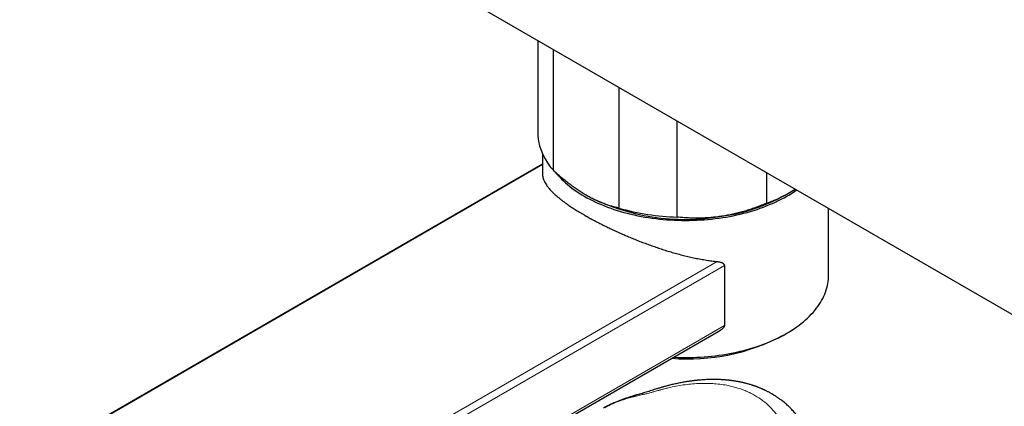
# Model space of a CAD drawing. Header units: millimetres. Extents: x 8 to 1323, y 12 to 708.
# Tile 32 of 44: x 1085 to 1185, y 275 to 314. Entities that reach past the tile are written whole.
import ezdxf

# ---------------------------------------------------------------- set-up
doc = ezdxf.new("R2010")
doc.units = ezdxf.units.MM

msp = doc.modelspace()

# ---------------------------------------------------------------- linework, layer by layer
at = {"color": 7, "linetype": 'Continuous', "lineweight": 30}
for p, q in [((1045.312, 365.378), (1222.23, 263.246)), ((1137.488, 312.166), (1137.488, 302.427)), ((1139.076, 299.004), (1139.076, 311.249)), ((1145.7, 307.425), (1145.7, 295.18)), ((1151.628, 294.263), (1151.628, 304.003)), ((1137.964, 300.692), (1137.964, 298.642)), ((1137.964, 299.614), (943.712, 187.475)), ((1160.677, 298.779), (1160.677, 295.663)), ((1162.542, 296.481), (1163.073, 296.787)), ((1166.964, 288.416), (1166.964, 295.15)), ((1156.398, 289.364), (1156.398, 283.281)), ((954.29, 166.37), (1156.003, 282.816)), ((1162.366, 282.293), (1162.719, 282.498))]:
    msp.add_line(p, q, dxfattribs=at)
at = {"color": 8, "linetype": 'Continuous', "lineweight": 0}
for p, q in [((1137.964, 299.578), (943.76, 187.466)), ((1156.398, 289.364), (954.185, 172.629)), ((954.366, 173.545), (1155.687, 289.766)), ((954.185, 166.546), (1156.398, 283.281))]:
    msp.add_line(p, q, dxfattribs=at)
at = {"color": 7, "linetype": 'Continuous', "lineweight": 30, "flags": 128}
for points in [[(1139.272, 298.823), (1139.377, 298.693), (1139.545, 298.497), (1139.722, 298.303), (1139.907, 298.111), (1140.101, 297.923), (1140.304, 297.738), (1140.515, 297.556), (1140.734, 297.377), (1140.961, 297.201), (1141.196, 297.029), (1141.439, 296.86), (1141.689, 296.696), (1141.947, 296.535), (1142.211, 296.378), (1142.483, 296.225), (1142.762, 296.076), (1143.047, 295.932), (1143.339, 295.792), (1143.637, 295.656), (1143.942, 295.525), (1144.252, 295.398), (1144.567, 295.277), (1144.888, 295.16), (1145.214, 295.048), (1145.546, 294.941), (1145.882, 294.838), (1146.222, 294.742), (1146.567, 294.65), (1146.916, 294.563), (1147.268, 294.482), (1147.624, 294.406), (1147.984, 294.336), (1148.346, 294.271), (1148.712, 294.211), (1149.08, 294.157), (1149.45, 294.109), (1149.822, 294.066), (1150.196, 294.029), (1150.572, 293.998), (1150.949, 293.972), (1151.327, 293.952), (1151.706, 293.938), (1152.085, 293.929), (1152.464, 293.926), (1152.844, 293.929), (1153.223, 293.938), (1153.602, 293.952), (1153.98, 293.972), (1154.357, 293.998), (1154.733, 294.029), (1155.107, 294.066), (1155.479, 294.109), (1155.849, 294.157), (1156.217, 294.211), (1156.583, 294.271), (1156.945, 294.336), (1157.305, 294.406), (1157.661, 294.482), (1158.013, 294.563), (1158.362, 294.65), (1158.707, 294.742), (1159.047, 294.838), (1159.383, 294.941), (1159.714, 295.048), (1160.041, 295.16), (1160.362, 295.277), (1160.677, 295.398), (1160.987, 295.525), (1161.292, 295.656), (1161.59, 295.792), (1161.881, 295.932), (1162.167, 296.076), (1162.446, 296.225), (1162.718, 296.378), (1162.982, 296.535), (1163.24, 296.696), (1163.49, 296.86), (1163.722, 297.021)], [(1151.253, 280.074), (1151.327, 280.071), (1151.706, 280.056), (1152.085, 280.048), (1152.464, 280.045), (1152.844, 280.048), (1153.223, 280.056), (1153.602, 280.071), (1153.98, 280.091), (1154.357, 280.117), (1154.733, 280.148), (1155.107, 280.185), (1155.479, 280.228), (1155.849, 280.276), (1156.217, 280.33), (1156.583, 280.39), (1156.945, 280.455), (1157.305, 280.525), (1157.661, 280.601), (1158.013, 280.682), (1158.362, 280.769), (1158.707, 280.86), (1159.047, 280.957), (1159.383, 281.059), (1159.714, 281.166), (1160.041, 281.278), (1160.362, 281.395), (1160.677, 281.517), (1160.987, 281.644), (1161.292, 281.775), (1161.59, 281.91), (1161.881, 282.051), (1162.167, 282.195), (1162.446, 282.344), (1162.718, 282.497), (1162.982, 282.654), (1163.24, 282.815), (1163.49, 282.979), (1163.733, 283.148), (1163.968, 283.32), (1164.195, 283.495), (1164.414, 283.674), (1164.625, 283.857), (1164.828, 284.042), (1165.022, 284.23), (1165.207, 284.421), (1165.384, 284.615), (1165.552, 284.812), (1165.711, 285.011), (1165.861, 285.212), (1166.001, 285.416), (1166.133, 285.621), (1166.255, 285.829), (1166.367, 286.038), (1166.47, 286.249), (1166.564, 286.462), (1166.648, 286.675), (1166.722, 286.89), (1166.786, 287.106), (1166.84, 287.323), (1166.885, 287.541), (1166.92, 287.759), (1166.945, 287.978), (1166.959, 288.196), (1166.964, 288.416)]]:
    msp.add_lwpolyline(points, dxfattribs=at)
at = {"color": 7, "linetype": 'Continuous', "lineweight": 30}
for centre, radius, start, end in [((1143.572, 303.171), 6.129, 186.97221, 222.82472), ((1152.44, 315.908), 21.874, 242.64283, 279.7711), ((1153.628, 312.572), 18.395, 277.88714, 298.98548), ((1155.213, 310.401), 15.718, 290.34187, 302.1936), ((1152.314, 318.314), 24.06, 254.04555, 268.36837), ((1152.687, 300.685), 20.782, 265.52293, 297.75489)]:
    msp.add_arc(centre, radius, start, end, dxfattribs=at)
for points, knots in [([(1137.967, 298.707), (1137.967, 298.664), (1137.967, 298.553), (1137.995, 298.373), (1138.049, 298.165), (1138.131, 297.953), (1138.239, 297.737), (1138.36, 297.542), (1138.482, 297.37), (1138.598, 297.22), (1138.727, 297.069), (1138.867, 296.915), (1139.02, 296.76), (1139.184, 296.602), (1139.359, 296.444), (1139.548, 296.282), (1139.754, 296.113), (1139.978, 295.939), (1140.215, 295.762), (1140.443, 295.599), (1140.659, 295.449), (1140.86, 295.314), (1141.067, 295.178), (1141.282, 295.04), (1141.504, 294.901), (1141.733, 294.762), (1141.969, 294.621), (1142.259, 294.452), (1142.608, 294.253), (1143.023, 294.026), (1143.453, 293.797), (1143.899, 293.567), (1144.362, 293.336), (1144.841, 293.105), (1145.332, 292.875), (1145.827, 292.651), (1146.324, 292.433), (1146.823, 292.221), (1147.33, 292.013), (1147.846, 291.809), (1148.372, 291.609), (1148.906, 291.413), (1149.444, 291.224), (1149.994, 291.041), (1150.552, 290.863), (1151.12, 290.693), (1151.691, 290.533), (1152.267, 290.383), (1152.846, 290.244), (1153.428, 290.117), (1154.011, 290.004), (1154.582, 289.907), (1155.142, 289.826), (1155.505, 289.786), (1155.687, 289.766)], [0, 0, 0, 0, 0.0151544, 0.0388179, 0.0629192, 0.087062, 0.1113335, 0.1356497, 0.1517341, 0.1678322, 0.1839725, 0.2001273, 0.2163853, 0.2326588, 0.2486313, 0.2646193, 0.2817164, 0.2988332, 0.3160108, 0.3332092, 0.3460111, 0.358822, 0.3716597, 0.3845066, 0.3974555, 0.4104139, 0.4234009, 0.4363975, 0.4572026, 0.4780474, 0.4990118, 0.5200161, 0.5414736, 0.5629726, 0.5845956, 0.6062592, 0.6270637, 0.6479025, 0.6688427, 0.6898158, 0.711158, 0.7325331, 0.754005, 0.7755085, 0.7977754, 0.8200757, 0.8424753, 0.8649075, 0.8877104, 0.9105471, 0.9334863, 0.9564601, 0.9782149, 1, 1, 1, 1]), ([(1142.388, 296.48), (1142.353, 296.501), (1142.183, 296.599), (1141.88, 296.785), (1141.478, 297.049), (1141.077, 297.332), (1140.675, 297.633), (1140.273, 297.952), (1139.871, 298.288), (1139.472, 298.638), (1139.208, 298.882), (1139.076, 299.004)], [0, 0, 0, 0, 0.031669, 0.150985, 0.270301, 0.390349, 0.510398, 0.632502, 0.754609, 0.877303, 1, 1, 1, 1]), ([(1145.7, 295.18), (1145.568, 295.211), (1145.303, 295.271), (1144.9, 295.383), (1144.493, 295.513), (1144.081, 295.663), (1143.663, 295.833), (1143.241, 296.026), (1142.815, 296.239), (1142.531, 296.4), (1142.388, 296.48)], [0, 0, 0, 0, 0.1233176, 0.2466326, 0.3705256, 0.4944161, 0.6203891, 0.7463602, 0.8731805, 1, 1, 1, 1]), ([(1160.677, 295.663), (1160.507, 295.593), (1160.169, 295.454), (1159.655, 295.261), (1159.136, 295.08), (1158.61, 294.912), (1158.079, 294.759), (1157.541, 294.622), (1157, 294.501), (1156.537, 294.412), (1156.254, 294.367), (1156.153, 294.351)], [0, 0, 0, 0, 0.115384, 0.230766, 0.346615, 0.462462, 0.579977, 0.69749, 0.81568, 0.933869, 1, 1, 1, 1]), ([(1156.153, 294.351), (1155.964, 294.323), (1155.586, 294.269), (1155.02, 294.212), (1154.454, 294.173), (1153.887, 294.154), (1153.319, 294.153), (1152.751, 294.172), (1152.187, 294.207), (1151.815, 294.245), (1151.628, 294.263)], [0, 0, 0, 0, 0.123086, 0.246172, 0.370067, 0.493964, 0.620143, 0.746325, 0.873161, 1, 1, 1, 1]), ([(1155.687, 289.766), (1155.727, 289.761), (1155.806, 289.752), (1155.921, 289.729), (1156.032, 289.7), (1156.127, 289.666), (1156.204, 289.628), (1156.265, 289.591), (1156.314, 289.55), (1156.351, 289.507), (1156.377, 289.463), (1156.395, 289.416), (1156.397, 289.381), (1156.398, 289.364)], [0, 0, 0, 0, 0.124777, 0.248929, 0.373114, 0.498292, 0.582946, 0.666728, 0.748739, 0.813298, 0.874309, 0.936906, 1, 1, 1, 1]), ([(1156.398, 283.281), (1156.398, 283.28), (1156.398, 283.263), (1156.394, 283.228), (1156.377, 283.172), (1156.346, 283.114), (1156.295, 283.044), (1156.222, 282.969), (1156.121, 282.889), (1156.044, 282.842), (1156.003, 282.816)], [0, 0, 0, 0, 0.005134, 0.095722, 0.186373, 0.300876, 0.415581, 0.597993, 0.780832, 1, 1, 1, 1]), ([(1165.612, 268.876), (1165.611, 268.895), (1165.611, 268.934), (1165.61, 269.007), (1165.609, 269.091), (1165.606, 269.177), (1165.603, 269.261), (1165.599, 269.339), (1165.594, 269.417), (1165.589, 269.499), (1165.582, 269.582), (1165.575, 269.667), (1165.567, 269.749), (1165.559, 269.821), (1165.553, 269.877), (1165.547, 269.927), (1165.54, 269.98), (1165.531, 270.043), (1165.522, 270.109), (1165.513, 270.168), (1165.505, 270.218), (1165.498, 270.262), (1165.49, 270.311), (1165.481, 270.364), (1165.47, 270.422), (1165.459, 270.484), (1165.445, 270.554), (1165.428, 270.637), (1165.407, 270.736), (1165.383, 270.838), (1165.36, 270.933), (1165.336, 271.03), (1165.31, 271.126), (1165.279, 271.238), (1165.25, 271.337), (1165.223, 271.423), (1165.202, 271.49), (1165.181, 271.554), (1165.158, 271.622), (1165.135, 271.691), (1165.111, 271.757), (1165.088, 271.821), (1165.047, 271.932), (1164.985, 272.09), (1164.899, 272.293), (1164.808, 272.493), (1164.713, 272.691), (1164.61, 272.89), (1164.504, 273.082), (1164.396, 273.266), (1164.269, 273.473), (1164.128, 273.685), (1163.97, 273.908), (1163.818, 274.111), (1163.653, 274.316), (1163.486, 274.511), (1163.321, 274.694), (1163.141, 274.882), (1162.961, 275.06), (1162.768, 275.239), (1162.586, 275.398), (1162.4, 275.552), (1162.254, 275.667), (1162.144, 275.751), (1162.063, 275.811), (1161.975, 275.874), (1161.879, 275.942), (1161.781, 276.01), (1161.689, 276.071), (1161.608, 276.124), (1161.532, 276.172), (1161.457, 276.219), (1161.382, 276.265), (1161.305, 276.311), (1161.222, 276.36), (1161.131, 276.412), (1161.029, 276.469), (1160.921, 276.528), (1160.805, 276.589), (1160.688, 276.648), (1160.588, 276.698), (1160.511, 276.735), (1160.457, 276.76), (1160.403, 276.785), (1160.343, 276.813), (1160.264, 276.848), (1160.167, 276.89), (1160.058, 276.937), (1159.947, 276.982), (1159.845, 277.023), (1159.753, 277.058), (1159.679, 277.086), (1159.62, 277.108), (1159.569, 277.126), (1159.512, 277.147), (1159.437, 277.173), (1159.344, 277.205), (1159.232, 277.241), (1159.101, 277.283), (1158.953, 277.328), (1158.786, 277.375), (1158.618, 277.42), (1158.462, 277.46), (1158.331, 277.491), (1158.215, 277.518), (1158.109, 277.541), (1158.003, 277.563), (1157.892, 277.585), (1157.772, 277.608), (1157.64, 277.632), (1157.496, 277.656), (1157.369, 277.675), (1157.267, 277.69), (1157.197, 277.7), (1157.141, 277.707), (1157.095, 277.713), (1157.047, 277.719), (1156.988, 277.727), (1156.914, 277.735), (1156.825, 277.745), (1156.727, 277.755), (1156.625, 277.765), (1156.526, 277.773), (1156.389, 277.784), (1156.22, 277.796), (1156.03, 277.806), (1155.866, 277.813), (1155.73, 277.817), (1155.604, 277.82), (1155.471, 277.822), (1155.317, 277.823), (1155.146, 277.822), (1154.965, 277.82), (1154.78, 277.815), (1154.553, 277.806), (1154.285, 277.792), (1154.047, 277.774), (1153.882, 277.761), (1153.788, 277.752), (1153.694, 277.743), (1153.607, 277.735), (1153.528, 277.726), (1153.466, 277.719), (1153.422, 277.714), (1153.392, 277.711), (1153.356, 277.707), (1153.3, 277.7), (1153.22, 277.69), (1153.119, 277.677), (1153, 277.661), (1152.859, 277.642), (1152.698, 277.617), (1152.516, 277.588), (1152.317, 277.555), (1152.103, 277.516), (1151.877, 277.473), (1151.644, 277.425), (1151.412, 277.375), (1151.128, 277.311), (1150.797, 277.23), (1150.425, 277.133), (1150.076, 277.036), (1149.75, 276.94), (1149.446, 276.844), (1149.162, 276.752), (1148.885, 276.664), (1148.611, 276.581), (1148.337, 276.5), (1148.071, 276.422), (1147.814, 276.347), (1147.607, 276.286), (1147.451, 276.239), (1147.347, 276.208), (1147.246, 276.178), (1147.138, 276.144), (1147.009, 276.105), (1146.861, 276.058), (1146.696, 276.005), (1146.522, 275.948), (1146.343, 275.887), (1146.165, 275.824), (1145.992, 275.762), (1145.823, 275.698), (1145.659, 275.635), (1145.498, 275.571), (1145.345, 275.508), (1145.205, 275.449), (1145.101, 275.404), (1145.027, 275.371), (1144.978, 275.349), (1144.934, 275.328), (1144.893, 275.31), (1144.851, 275.29), (1144.799, 275.266), (1144.732, 275.233), (1144.647, 275.192), (1144.545, 275.141), (1144.428, 275.081), (1144.297, 275.011), (1144.209, 274.96), (1144.162, 274.933)], [0, 0, 0, 0, 0.00203, 0.004093, 0.008049, 0.012109, 0.0157, 0.018867, 0.021965, 0.025095, 0.028289, 0.031791, 0.035386, 0.038343, 0.040622, 0.042238, 0.04437, 0.047019, 0.049897, 0.0523, 0.054194, 0.055901, 0.057744, 0.060105, 0.062359, 0.064751, 0.067716, 0.070924, 0.0749, 0.079613, 0.083627, 0.086749, 0.091651, 0.095589, 0.100617, 0.103905, 0.106349, 0.108982, 0.111986, 0.114899, 0.117666, 0.120344, 0.12307, 0.131749, 0.140656, 0.14936, 0.157932, 0.166809, 0.17598, 0.183883, 0.192168, 0.204723, 0.213941, 0.224577, 0.23471, 0.245, 0.254806, 0.263615, 0.275571, 0.284371, 0.294436, 0.303794, 0.312387, 0.316028, 0.319902, 0.324008, 0.328628, 0.333552, 0.337767, 0.341362, 0.344767, 0.348188, 0.351539, 0.354913, 0.358511, 0.36266, 0.367054, 0.371911, 0.376801, 0.38206, 0.386971, 0.389627, 0.391749, 0.393811, 0.396337, 0.399329, 0.403719, 0.40834, 0.412884, 0.417351, 0.420808, 0.423961, 0.42633, 0.4279, 0.430179, 0.433163, 0.436858, 0.441308, 0.44647, 0.452293, 0.458781, 0.465936, 0.471775, 0.476745, 0.480977, 0.485025, 0.48891, 0.493007, 0.497525, 0.502498, 0.507926, 0.513576, 0.516717, 0.519312, 0.521359, 0.52286, 0.524475, 0.526648, 0.529382, 0.53268, 0.536456, 0.540202, 0.543833, 0.54735, 0.555179, 0.562349, 0.568085, 0.572962, 0.577081, 0.581757, 0.587385, 0.59372, 0.600241, 0.606864, 0.613589, 0.624642, 0.635541, 0.63892, 0.642277, 0.645612, 0.648861, 0.651562, 0.654037, 0.65551, 0.656244, 0.657202, 0.659339, 0.662249, 0.665789, 0.670055, 0.675053, 0.680788, 0.687263, 0.694484, 0.701977, 0.710138, 0.718631, 0.726924, 0.735007, 0.749152, 0.762553, 0.775209, 0.787121, 0.798269, 0.808747, 0.818631, 0.828893, 0.838858, 0.848573, 0.857985, 0.866992, 0.871264, 0.875064, 0.878427, 0.882268, 0.886975, 0.892546, 0.898585, 0.90518, 0.9118, 0.918416, 0.92503, 0.931288, 0.937536, 0.943772, 0.949909, 0.95543, 0.960256, 0.96241, 0.964393, 0.966205, 0.967846, 0.96936, 0.971415, 0.974241, 0.977836, 0.982202, 0.987343, 0.993269, 1, 1, 1, 1])]:
    msp.add_open_spline(points, degree=3, knots=knots, dxfattribs=at)
at = {"color": 8, "linetype": 'Continuous', "lineweight": 0}
msp.add_open_spline([(1161.642, 264.944), (1161.767, 265.031), (1162.024, 265.209), (1162.244, 265.526), (1162.384, 265.811), (1162.469, 266.048), (1162.536, 266.305), (1162.579, 266.555), (1162.603, 266.794), (1162.613, 267.027), (1162.614, 267.301), (1162.606, 267.615), (1162.59, 267.936), (1162.583, 268.223), (1162.583, 268.45), (1162.595, 268.75), (1162.694, 269.091), (1162.816, 269.518), (1162.882, 269.943), (1162.919, 270.38), (1162.921, 270.818), (1162.89, 271.255), (1162.818, 271.738), (1162.695, 272.26), (1162.507, 272.814), (1162.266, 273.353), (1161.971, 273.873), (1161.566, 274.455), (1161.024, 275.072), (1160.312, 275.691), (1159.641, 276.135), (1159.063, 276.444), (1158.612, 276.652), (1158.144, 276.835), (1157.659, 276.994), (1157.158, 277.129), (1156.585, 277.251), (1155.939, 277.35), (1155.219, 277.416), (1154.489, 277.439), (1153.748, 277.421), (1152.998, 277.365), (1152.244, 277.273), (1151.49, 277.146), (1150.923, 277.026), (1150.541, 276.935), (1150.341, 276.885), (1150.151, 276.835), (1149.987, 276.792), (1149.829, 276.746), (1149.651, 276.694), (1149.455, 276.636), (1149.266, 276.581), (1149.108, 276.537), (1148.941, 276.493), (1148.739, 276.445), (1148.477, 276.383), (1148.152, 276.307), (1147.787, 276.221), (1147.417, 276.131), (1147.077, 276.042), (1146.786, 275.962), (1146.377, 275.842), (1145.859, 275.671), (1145.249, 275.438), (1144.712, 275.201), (1144.422, 275.043), (1144.281, 274.966)], degree=3, knots=[0, 0, 0, 0, 0.016853, 0.03468, 0.043816, 0.053413, 0.063531, 0.074219, 0.082143, 0.090651, 0.100487, 0.112849, 0.125829, 0.136738, 0.145444, 0.151954, 0.171608, 0.1878, 0.205624, 0.223309, 0.240744, 0.258334, 0.276135, 0.299451, 0.32273, 0.346078, 0.369603, 0.393386, 0.429084, 0.464642, 0.500395, 0.518267, 0.536048, 0.553778, 0.571502, 0.589262, 0.607102, 0.630835, 0.654292, 0.677578, 0.700798, 0.724059, 0.747324, 0.77027, 0.793247, 0.7994, 0.805528, 0.811633, 0.817053, 0.820739, 0.826357, 0.833652, 0.839104, 0.844007, 0.848371, 0.854568, 0.862717, 0.872823, 0.884891, 0.897016, 0.907644, 0.916782, 0.924438, 0.946069, 0.965466, 0.983197, 1, 1, 1, 1], dxfattribs=at)

doc.saveas('drawing.dxf')
